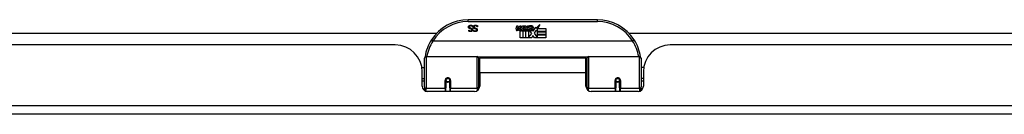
# Model space of a CAD drawing. Header units: inches. Extents: x 14 to 456, y 41 to 215.
# Tile 9 of 256: x 25.2 to 36.61, y 40.71 to 41.8. Entities that reach past the tile are written whole.
import ezdxf

# ---------------------------------------------------------------- set-up
doc = ezdxf.new("R2010")
doc.units = ezdxf.units.IN
doc.header["$MEASUREMENT"] = 0
doc.layers.add('Visible Edges(ANSI)', color=7, linetype='Continuous', lineweight=25)
doc.layers.add('Visible Tangent Edges(ANSI)', color=7, linetype='Continuous', lineweight=25)

msp = doc.modelspace()

# ---------------------------------------------------------------- linework, layer by layer
at = {"layer": 'Visible Edges(ANSI)'}
for p, q in [((31.895, 41.799), (30.399, 41.799)), ((19.16, 41.643), (30.034, 41.643)), ((30.405, 41.679), (30.406, 41.679)), ((30.405, 41.667), (30.405, 41.679)), ((30.45, 41.731), (30.45, 41.719)), ((30.45, 41.719), (30.45, 41.719)), ((30.459, 41.679), (30.46, 41.679)), ((30.459, 41.667), (30.459, 41.679)), ((30.505, 41.719), (30.504, 41.719)), ((30.505, 41.731), (30.505, 41.719)), ((30.955, 41.696), (30.961, 41.73)), ((30.961, 41.73), (30.974, 41.73)), ((30.974, 41.73), (30.968, 41.696)), ((30.991, 41.708), (30.995, 41.73)), ((30.995, 41.73), (31.008, 41.73)), ((31, 41.592), (31, 41.671)), ((31.008, 41.73), (31.002, 41.696)), ((31.018, 41.679), (31.017, 41.673)), ((31.017, 41.673), (31.03, 41.673)), ((31.022, 41.685), (31.019, 41.685)), ((31.021, 41.675), (31.022, 41.685)), ((31.032, 41.675), (31.021, 41.675)), ((31.025, 41.708), (31.029, 41.73)), ((31.029, 41.73), (31.042, 41.73)), ((31.03, 41.673), (31.03, 41.592)), ((31.042, 41.73), (31.032, 41.675)), ((31.034, 41.673), (31.056, 41.673)), ((31.034, 41.592), (31.034, 41.673)), ((31.038, 41.675), (31.062, 41.702)), ((31.054, 41.675), (31.038, 41.675)), ((31.049, 41.73), (31.065, 41.73)), ((31.062, 41.702), (31.049, 41.73)), ((31.068, 41.694), (31.054, 41.675)), ((31.056, 41.673), (31.064, 41.683)), ((31.064, 41.683), (31.064, 41.592)), ((31.065, 41.73), (31.073, 41.711)), ((31.07, 41.694), (31.068, 41.694)), ((31.068, 41.69), (31.075, 41.673)), ((31.068, 41.592), (31.068, 41.69)), ((31.078, 41.675), (31.07, 41.694)), ((31.073, 41.711), (31.075, 41.711)), ((31.075, 41.711), (31.088, 41.73)), ((31.075, 41.673), (31.098, 41.673)), ((31.094, 41.675), (31.078, 41.675)), ((31.105, 41.73), (31.08, 41.702)), ((31.08, 41.702), (31.094, 41.675)), ((31.088, 41.73), (31.105, 41.73)), ((31.098, 41.673), (31.098, 41.593)), ((31.098, 41.593), (31.134, 41.642)), ((31.103, 41.706), (31.14, 41.706)), ((31.11, 41.718), (31.11, 41.727)), ((31.134, 41.642), (31.114, 41.672)), ((31.139, 41.697), (31.115, 41.697)), ((31.144, 41.68), (31.151, 41.668)), ((31.151, 41.668), (31.182, 41.712)), ((31.184, 41.674), (31.164, 41.646)), ((31.164, 41.646), (31.201, 41.592)), ((31.182, 41.712), (31.184, 41.698)), ((31.184, 41.698), (31.228, 41.744)), ((31.186, 41.664), (31.184, 41.674)), ((31.201, 41.693), (31.186, 41.664)), ((31.201, 41.665), (31.201, 41.693)), ((31.3, 41.665), (31.201, 41.665)), ((31.201, 41.66), (31.3, 41.66)), ((31.201, 41.628), (31.201, 41.66)), ((31.228, 41.744), (31.203, 41.697)), ((31.203, 41.697), (31.3, 41.697)), ((31.3, 41.697), (31.3, 41.665)), ((31.3, 41.66), (31.3, 41.628)), ((32.261, 41.643), (37.314, 41.643)), ((32.304, 41.553), (29.99, 41.553)), ((31.03, 41.592), (31, 41.592)), ((31.064, 41.592), (31.034, 41.592)), ((31.135, 41.592), (31.068, 41.592)), ((31.149, 41.618), (31.135, 41.592)), ((31.166, 41.592), (31.149, 41.618)), ((31.3, 41.592), (31.166, 41.592)), ((31.3, 41.628), (31.201, 41.628)), ((31.201, 41.624), (31.3, 41.624)), ((31.201, 41.592), (31.201, 41.624)), ((31.3, 41.624), (31.3, 41.592)), ((29.554, 41.509), (19.639, 41.509)), ((42.655, 41.509), (32.74, 41.509)), ((29.892, 41.024), (29.892, 41.354)), ((29.912, 41.374), (30.502, 41.374)), ((30.517, 41.358), (30.517, 41.02)), ((30.532, 41.186), (30.532, 41.354)), ((31.763, 41.354), (30.532, 41.354)), ((31.763, 41.186), (31.763, 41.354)), ((31.777, 41.02), (31.777, 41.358)), ((31.793, 41.374), (32.382, 41.374)), ((32.402, 41.354), (32.402, 41.024)), ((29.862, 41.249), (29.892, 41.249)), ((29.866, 41.031), (29.866, 41.197)), ((30.517, 41.282), (30.532, 41.282)), ((30.532, 41.186), (30.532, 41.031)), ((31.777, 41.282), (31.763, 41.282)), ((31.763, 41.031), (31.763, 41.186)), ((32.433, 41.249), (32.402, 41.249)), ((32.428, 41.197), (32.428, 41.031)), ((29.866, 41.123), (29.892, 41.123)), ((29.892, 41.09), (29.866, 41.09)), ((30.141, 41.102), (30.141, 41.015)), ((30.143, 41.099), (30.141, 41.099)), ((30.142, 41.106), (30.144, 41.105)), ((30.143, 41.106), (30.143, 41.102)), ((30.147, 41.09), (30.145, 41.09)), ((30.181, 41.09), (30.179, 41.09)), ((30.182, 41.098), (30.185, 41.097)), ((30.185, 41.015), (30.185, 41.102)), ((30.517, 41.091), (30.532, 41.091)), ((31.777, 41.091), (31.763, 41.091)), ((32.11, 41.102), (32.11, 41.015)), ((32.112, 41.098), (32.11, 41.097)), ((32.116, 41.09), (32.113, 41.09)), ((32.15, 41.09), (32.147, 41.09)), ((32.153, 41.106), (32.151, 41.105)), ((32.151, 41.102), (32.151, 41.106)), ((32.151, 41.099), (32.153, 41.099)), ((32.153, 41.015), (32.153, 41.102)), ((32.428, 41.123), (32.402, 41.123)), ((32.428, 41.09), (32.402, 41.09)), ((29.892, 41.024), (29.892, 40.982)), ((30.473, 40.972), (29.925, 40.972)), ((30.141, 40.972), (30.141, 41.015)), ((30.185, 41.015), (30.185, 40.972)), ((30.517, 40.993), (30.517, 41.02)), ((31.777, 41.02), (31.777, 40.993)), ((32.369, 40.972), (31.822, 40.972)), ((32.11, 40.972), (32.11, 41.015)), ((32.153, 41.015), (32.153, 40.972)), ((32.402, 40.982), (32.402, 41.024)), ((61.5, 40.709), (13.895, 40.709))]:
    msp.add_line(p, q, dxfattribs=at)
at = {"layer": 'Visible Edges(ANSI)', "flags": 128}
for points in [[(30.402, 41.715), (30.402, 41.715), (30.402, 41.716), (30.402, 41.717), (30.402, 41.717), (30.402, 41.718), (30.403, 41.719), (30.403, 41.719), (30.403, 41.72), (30.403, 41.721), (30.403, 41.721), (30.404, 41.722), (30.404, 41.723), (30.404, 41.723), (30.404, 41.724), (30.405, 41.725), (30.405, 41.725), (30.406, 41.726), (30.406, 41.727), (30.406, 41.727), (30.407, 41.728), (30.407, 41.728), (30.408, 41.729), (30.408, 41.729), (30.409, 41.73)], [(30.416, 41.697), (30.415, 41.697), (30.414, 41.698), (30.413, 41.698), (30.412, 41.698), (30.411, 41.699), (30.41, 41.7), (30.409, 41.7), (30.408, 41.701), (30.408, 41.701), (30.407, 41.702), (30.406, 41.703), (30.406, 41.703), (30.405, 41.704), (30.405, 41.705), (30.404, 41.706), (30.404, 41.707), (30.403, 41.708), (30.403, 41.708), (30.403, 41.709), (30.403, 41.71), (30.402, 41.711), (30.402, 41.712), (30.402, 41.713), (30.402, 41.715)], [(30.426, 41.663), (30.425, 41.663), (30.424, 41.663), (30.423, 41.663), (30.422, 41.663), (30.421, 41.663), (30.42, 41.663), (30.419, 41.663), (30.418, 41.663), (30.417, 41.663), (30.417, 41.663), (30.416, 41.664), (30.415, 41.664), (30.414, 41.664), (30.413, 41.664), (30.412, 41.664), (30.411, 41.665), (30.41, 41.665), (30.41, 41.665), (30.409, 41.666), (30.408, 41.666), (30.407, 41.666), (30.406, 41.667), (30.406, 41.667), (30.405, 41.667)], [(30.406, 41.679), (30.406, 41.678), (30.407, 41.678), (30.407, 41.677), (30.408, 41.677), (30.409, 41.676), (30.409, 41.676), (30.41, 41.675), (30.411, 41.675), (30.412, 41.674), (30.413, 41.674), (30.413, 41.674), (30.414, 41.673), (30.415, 41.673), (30.416, 41.672), (30.417, 41.672), (30.418, 41.672), (30.419, 41.672), (30.42, 41.671), (30.421, 41.671), (30.422, 41.671), (30.423, 41.671), (30.423, 41.671), (30.424, 41.671), (30.425, 41.671)], [(30.409, 41.73), (30.409, 41.73), (30.41, 41.731), (30.41, 41.731), (30.411, 41.732), (30.412, 41.732), (30.412, 41.732), (30.413, 41.733), (30.414, 41.733), (30.414, 41.733), (30.415, 41.734), (30.416, 41.734), (30.416, 41.734), (30.417, 41.735), (30.418, 41.735), (30.419, 41.735), (30.419, 41.735), (30.42, 41.735), (30.421, 41.736), (30.422, 41.736), (30.423, 41.736), (30.424, 41.736), (30.425, 41.736), (30.426, 41.736), (30.427, 41.736)], [(30.428, 41.728), (30.427, 41.728), (30.425, 41.728), (30.424, 41.728), (30.423, 41.728), (30.422, 41.727), (30.421, 41.727), (30.42, 41.727), (30.419, 41.726), (30.418, 41.726), (30.417, 41.726), (30.417, 41.725), (30.416, 41.725), (30.415, 41.724), (30.415, 41.724), (30.414, 41.723), (30.414, 41.722), (30.413, 41.722), (30.413, 41.721), (30.413, 41.72), (30.412, 41.719), (30.412, 41.719), (30.412, 41.718), (30.412, 41.717), (30.412, 41.716)], [(30.412, 41.716), (30.412, 41.715), (30.412, 41.715), (30.412, 41.714), (30.412, 41.713), (30.412, 41.713), (30.413, 41.712), (30.413, 41.712), (30.413, 41.711), (30.413, 41.711), (30.413, 41.71), (30.414, 41.71), (30.414, 41.709), (30.414, 41.709), (30.415, 41.708), (30.415, 41.708), (30.416, 41.708), (30.416, 41.707), (30.417, 41.707), (30.417, 41.707), (30.418, 41.706), (30.419, 41.706), (30.419, 41.706), (30.42, 41.705), (30.421, 41.705)], [(30.431, 41.693), (30.43, 41.693), (30.43, 41.693), (30.429, 41.693), (30.429, 41.694), (30.428, 41.694), (30.427, 41.694), (30.427, 41.694), (30.426, 41.694), (30.426, 41.694), (30.425, 41.694), (30.424, 41.695), (30.423, 41.695), (30.423, 41.695), (30.422, 41.695), (30.421, 41.695), (30.421, 41.695), (30.42, 41.696), (30.419, 41.696), (30.419, 41.696), (30.418, 41.696), (30.418, 41.696), (30.417, 41.696), (30.417, 41.697), (30.416, 41.697)], [(30.421, 41.705), (30.421, 41.705), (30.422, 41.705), (30.422, 41.705), (30.423, 41.705), (30.423, 41.705), (30.424, 41.704), (30.424, 41.704), (30.425, 41.704), (30.425, 41.704), (30.426, 41.704), (30.426, 41.704), (30.427, 41.704), (30.427, 41.704), (30.428, 41.703), (30.428, 41.703), (30.429, 41.703), (30.429, 41.703), (30.43, 41.703), (30.43, 41.703), (30.431, 41.703), (30.432, 41.702), (30.432, 41.702), (30.433, 41.702), (30.434, 41.702)], [(30.425, 41.671), (30.426, 41.671), (30.427, 41.671), (30.429, 41.671), (30.429, 41.671), (30.43, 41.671), (30.431, 41.672), (30.432, 41.672), (30.433, 41.672), (30.434, 41.673), (30.435, 41.673), (30.435, 41.673), (30.436, 41.674), (30.437, 41.674), (30.437, 41.675), (30.438, 41.676), (30.438, 41.676), (30.439, 41.677), (30.439, 41.677), (30.439, 41.678), (30.44, 41.679), (30.44, 41.68), (30.44, 41.68), (30.44, 41.681), (30.44, 41.682)], [(30.45, 41.683), (30.45, 41.682), (30.45, 41.68), (30.449, 41.679), (30.449, 41.678), (30.449, 41.676), (30.448, 41.675), (30.448, 41.674), (30.447, 41.673), (30.446, 41.672), (30.445, 41.671), (30.444, 41.669), (30.443, 41.668), (30.442, 41.668), (30.441, 41.667), (30.44, 41.666), (30.438, 41.665), (30.437, 41.665), (30.435, 41.664), (30.434, 41.664), (30.433, 41.663), (30.431, 41.663), (30.429, 41.663), (30.428, 41.663), (30.426, 41.663)], [(30.427, 41.736), (30.428, 41.736), (30.43, 41.736), (30.431, 41.736), (30.432, 41.736), (30.433, 41.736), (30.434, 41.736), (30.435, 41.736), (30.436, 41.735), (30.437, 41.735), (30.438, 41.735), (30.439, 41.735), (30.44, 41.734), (30.441, 41.734), (30.442, 41.734), (30.443, 41.734), (30.444, 41.733), (30.445, 41.733), (30.445, 41.733), (30.446, 41.732), (30.447, 41.732), (30.448, 41.732), (30.449, 41.731), (30.45, 41.731), (30.45, 41.731)], [(30.45, 41.719), (30.449, 41.719), (30.448, 41.72), (30.447, 41.721), (30.446, 41.721), (30.446, 41.722), (30.445, 41.723), (30.444, 41.723), (30.443, 41.724), (30.442, 41.724), (30.441, 41.725), (30.44, 41.725), (30.439, 41.725), (30.438, 41.726), (30.437, 41.726), (30.436, 41.727), (30.435, 41.727), (30.434, 41.727), (30.433, 41.727), (30.432, 41.727), (30.431, 41.728), (30.431, 41.728), (30.43, 41.728), (30.429, 41.728), (30.428, 41.728)], [(30.44, 41.682), (30.44, 41.683), (30.44, 41.683), (30.44, 41.684), (30.44, 41.685), (30.44, 41.685), (30.439, 41.686), (30.439, 41.687), (30.439, 41.687), (30.439, 41.688), (30.438, 41.688), (30.438, 41.689), (30.438, 41.689), (30.437, 41.69), (30.437, 41.69), (30.436, 41.69), (30.436, 41.691), (30.435, 41.691), (30.435, 41.691), (30.434, 41.692), (30.434, 41.692), (30.433, 41.692), (30.432, 41.693), (30.432, 41.693), (30.431, 41.693)], [(30.434, 41.702), (30.434, 41.702), (30.435, 41.702), (30.435, 41.701), (30.436, 41.701), (30.436, 41.701), (30.437, 41.701), (30.438, 41.701), (30.438, 41.7), (30.439, 41.7), (30.439, 41.7), (30.44, 41.7), (30.44, 41.7), (30.441, 41.699), (30.441, 41.699), (30.442, 41.699), (30.442, 41.698), (30.442, 41.698), (30.443, 41.698), (30.443, 41.698), (30.444, 41.697), (30.444, 41.697), (30.444, 41.697), (30.445, 41.696), (30.445, 41.696)], [(30.445, 41.696), (30.446, 41.695), (30.446, 41.695), (30.446, 41.695), (30.447, 41.694), (30.447, 41.694), (30.447, 41.693), (30.447, 41.693), (30.448, 41.692), (30.448, 41.692), (30.448, 41.691), (30.448, 41.691), (30.449, 41.69), (30.449, 41.69), (30.449, 41.689), (30.449, 41.689), (30.449, 41.688), (30.449, 41.687), (30.45, 41.687), (30.45, 41.686), (30.45, 41.686), (30.45, 41.685), (30.45, 41.684), (30.45, 41.684), (30.45, 41.683)], [(30.456, 41.715), (30.456, 41.715), (30.457, 41.716), (30.457, 41.717), (30.457, 41.717), (30.457, 41.718), (30.457, 41.719), (30.457, 41.719), (30.457, 41.72), (30.457, 41.721), (30.458, 41.721), (30.458, 41.722), (30.458, 41.723), (30.458, 41.723), (30.459, 41.724), (30.459, 41.725), (30.459, 41.725), (30.46, 41.726), (30.46, 41.727), (30.461, 41.727), (30.461, 41.728), (30.461, 41.728), (30.462, 41.729), (30.462, 41.729), (30.463, 41.73)], [(30.471, 41.697), (30.469, 41.697), (30.468, 41.698), (30.467, 41.698), (30.466, 41.698), (30.465, 41.699), (30.464, 41.7), (30.463, 41.7), (30.463, 41.701), (30.462, 41.701), (30.461, 41.702), (30.46, 41.703), (30.46, 41.703), (30.459, 41.704), (30.459, 41.705), (30.458, 41.706), (30.458, 41.707), (30.458, 41.708), (30.457, 41.708), (30.457, 41.709), (30.457, 41.71), (30.457, 41.711), (30.457, 41.712), (30.456, 41.713), (30.456, 41.715)], [(30.48, 41.663), (30.479, 41.663), (30.478, 41.663), (30.477, 41.663), (30.476, 41.663), (30.475, 41.663), (30.474, 41.663), (30.474, 41.663), (30.473, 41.663), (30.472, 41.663), (30.471, 41.663), (30.47, 41.664), (30.469, 41.664), (30.468, 41.664), (30.467, 41.664), (30.466, 41.664), (30.466, 41.665), (30.465, 41.665), (30.464, 41.665), (30.463, 41.666), (30.462, 41.666), (30.462, 41.666), (30.461, 41.667), (30.46, 41.667), (30.459, 41.667)], [(30.46, 41.679), (30.46, 41.678), (30.461, 41.678), (30.462, 41.677), (30.462, 41.677), (30.463, 41.676), (30.464, 41.676), (30.464, 41.675), (30.465, 41.675), (30.466, 41.674), (30.467, 41.674), (30.468, 41.674), (30.469, 41.673), (30.469, 41.673), (30.47, 41.672), (30.471, 41.672), (30.472, 41.672), (30.473, 41.672), (30.474, 41.671), (30.475, 41.671), (30.476, 41.671), (30.477, 41.671), (30.478, 41.671), (30.479, 41.671), (30.48, 41.671)], [(30.463, 41.73), (30.463, 41.73), (30.464, 41.731), (30.465, 41.731), (30.465, 41.732), (30.466, 41.732), (30.467, 41.732), (30.467, 41.733), (30.468, 41.733), (30.468, 41.733), (30.469, 41.734), (30.47, 41.734), (30.471, 41.734), (30.471, 41.735), (30.472, 41.735), (30.473, 41.735), (30.474, 41.735), (30.475, 41.735), (30.475, 41.736), (30.476, 41.736), (30.477, 41.736), (30.478, 41.736), (30.479, 41.736), (30.48, 41.736), (30.481, 41.736)], [(30.482, 41.728), (30.481, 41.728), (30.48, 41.728), (30.478, 41.728), (30.477, 41.728), (30.476, 41.727), (30.475, 41.727), (30.474, 41.727), (30.473, 41.726), (30.472, 41.726), (30.472, 41.726), (30.471, 41.725), (30.47, 41.725), (30.47, 41.724), (30.469, 41.724), (30.469, 41.723), (30.468, 41.722), (30.468, 41.722), (30.467, 41.721), (30.467, 41.72), (30.467, 41.719), (30.467, 41.719), (30.466, 41.718), (30.466, 41.717), (30.466, 41.716)], [(30.466, 41.716), (30.466, 41.715), (30.466, 41.715), (30.466, 41.714), (30.467, 41.713), (30.467, 41.713), (30.467, 41.712), (30.467, 41.712), (30.467, 41.711), (30.467, 41.711), (30.468, 41.71), (30.468, 41.71), (30.468, 41.709), (30.469, 41.709), (30.469, 41.708), (30.47, 41.708), (30.47, 41.708), (30.471, 41.707), (30.471, 41.707), (30.472, 41.707), (30.472, 41.706), (30.473, 41.706), (30.474, 41.706), (30.474, 41.705), (30.475, 41.705)], [(30.485, 41.693), (30.485, 41.693), (30.484, 41.693), (30.483, 41.693), (30.483, 41.694), (30.482, 41.694), (30.482, 41.694), (30.481, 41.694), (30.48, 41.694), (30.48, 41.694), (30.479, 41.694), (30.478, 41.695), (30.478, 41.695), (30.477, 41.695), (30.476, 41.695), (30.476, 41.695), (30.475, 41.695), (30.474, 41.696), (30.474, 41.696), (30.473, 41.696), (30.473, 41.696), (30.472, 41.696), (30.472, 41.696), (30.471, 41.697), (30.471, 41.697)], [(30.475, 41.705), (30.476, 41.705), (30.476, 41.705), (30.477, 41.705), (30.477, 41.705), (30.478, 41.705), (30.478, 41.704), (30.479, 41.704), (30.479, 41.704), (30.48, 41.704), (30.48, 41.704), (30.481, 41.704), (30.481, 41.704), (30.481, 41.704), (30.482, 41.703), (30.482, 41.703), (30.483, 41.703), (30.484, 41.703), (30.484, 41.703), (30.485, 41.703), (30.485, 41.703), (30.486, 41.702), (30.486, 41.702), (30.487, 41.702), (30.488, 41.702)], [(30.504, 41.683), (30.504, 41.682), (30.504, 41.68), (30.504, 41.679), (30.503, 41.678), (30.503, 41.676), (30.502, 41.675), (30.502, 41.674), (30.501, 41.673), (30.5, 41.672), (30.499, 41.671), (30.498, 41.669), (30.497, 41.668), (30.496, 41.668), (30.495, 41.667), (30.494, 41.666), (30.493, 41.665), (30.491, 41.665), (30.49, 41.664), (30.488, 41.664), (30.487, 41.663), (30.485, 41.663), (30.484, 41.663), (30.482, 41.663), (30.48, 41.663)], [(30.48, 41.671), (30.481, 41.671), (30.482, 41.671), (30.483, 41.671), (30.484, 41.671), (30.485, 41.671), (30.486, 41.672), (30.486, 41.672), (30.487, 41.672), (30.488, 41.673), (30.489, 41.673), (30.49, 41.673), (30.49, 41.674), (30.491, 41.674), (30.491, 41.675), (30.492, 41.676), (30.492, 41.676), (30.493, 41.677), (30.493, 41.677), (30.494, 41.678), (30.494, 41.679), (30.494, 41.68), (30.494, 41.68), (30.494, 41.681), (30.494, 41.682)], [(30.481, 41.736), (30.483, 41.736), (30.484, 41.736), (30.485, 41.736), (30.486, 41.736), (30.487, 41.736), (30.488, 41.736), (30.49, 41.736), (30.491, 41.735), (30.492, 41.735), (30.493, 41.735), (30.494, 41.735), (30.494, 41.734), (30.495, 41.734), (30.496, 41.734), (30.497, 41.734), (30.498, 41.733), (30.499, 41.733), (30.5, 41.733), (30.501, 41.732), (30.501, 41.732), (30.502, 41.732), (30.503, 41.731), (30.504, 41.731), (30.505, 41.731)], [(30.504, 41.719), (30.503, 41.719), (30.502, 41.72), (30.502, 41.721), (30.501, 41.721), (30.5, 41.722), (30.499, 41.723), (30.498, 41.723), (30.497, 41.724), (30.496, 41.724), (30.495, 41.725), (30.494, 41.725), (30.493, 41.725), (30.492, 41.726), (30.491, 41.726), (30.49, 41.727), (30.49, 41.727), (30.489, 41.727), (30.488, 41.727), (30.487, 41.727), (30.486, 41.728), (30.485, 41.728), (30.484, 41.728), (30.483, 41.728), (30.482, 41.728)], [(30.494, 41.682), (30.494, 41.683), (30.494, 41.683), (30.494, 41.684), (30.494, 41.685), (30.494, 41.685), (30.494, 41.686), (30.493, 41.687), (30.493, 41.687), (30.493, 41.688), (30.493, 41.688), (30.492, 41.689), (30.492, 41.689), (30.492, 41.69), (30.491, 41.69), (30.491, 41.69), (30.49, 41.691), (30.49, 41.691), (30.489, 41.691), (30.488, 41.692), (30.488, 41.692), (30.487, 41.692), (30.486, 41.693), (30.486, 41.693), (30.485, 41.693)], [(30.488, 41.702), (30.488, 41.702), (30.489, 41.702), (30.49, 41.701), (30.49, 41.701), (30.491, 41.701), (30.491, 41.701), (30.492, 41.701), (30.492, 41.7), (30.493, 41.7), (30.493, 41.7), (30.494, 41.7), (30.494, 41.7), (30.495, 41.699), (30.495, 41.699), (30.496, 41.699), (30.496, 41.698), (30.497, 41.698), (30.497, 41.698), (30.498, 41.698), (30.498, 41.697), (30.498, 41.697), (30.499, 41.697), (30.499, 41.696), (30.5, 41.696)], [(30.5, 41.696), (30.5, 41.695), (30.5, 41.695), (30.501, 41.695), (30.501, 41.694), (30.501, 41.694), (30.501, 41.693), (30.502, 41.693), (30.502, 41.692), (30.502, 41.692), (30.502, 41.691), (30.503, 41.691), (30.503, 41.69), (30.503, 41.69), (30.503, 41.689), (30.503, 41.689), (30.504, 41.688), (30.504, 41.687), (30.504, 41.687), (30.504, 41.686), (30.504, 41.686), (30.504, 41.685), (30.504, 41.684), (30.504, 41.684), (30.504, 41.683)], [(29.973, 41.566), (29.973, 41.565), (29.973, 41.565), (29.973, 41.565), (29.973, 41.565), (29.973, 41.565), (29.973, 41.564), (29.974, 41.564), (29.974, 41.563), (29.975, 41.563), (29.975, 41.563), (29.976, 41.562), (29.977, 41.562), (29.978, 41.561), (29.978, 41.56), (29.979, 41.56), (29.98, 41.559), (29.981, 41.558), (29.982, 41.558), (29.983, 41.557), (29.984, 41.556), (29.985, 41.556), (29.986, 41.555), (29.987, 41.554), (29.988, 41.554)], [(29.99, 41.553), (29.99, 41.553), (29.99, 41.553), (29.99, 41.553), (29.99, 41.553), (29.99, 41.553), (29.99, 41.553), (29.99, 41.553), (29.99, 41.553), (29.99, 41.553), (29.989, 41.553), (29.989, 41.553), (29.989, 41.553), (29.989, 41.553), (29.989, 41.553), (29.989, 41.553), (29.989, 41.553), (29.989, 41.553), (29.989, 41.553), (29.989, 41.553), (29.989, 41.553), (29.989, 41.553), (29.988, 41.553), (29.988, 41.554), (29.988, 41.554)], [(32.306, 41.554), (32.306, 41.554), (32.306, 41.553), (32.306, 41.553), (32.306, 41.553), (32.306, 41.553), (32.306, 41.553), (32.306, 41.553), (32.306, 41.553), (32.305, 41.553), (32.305, 41.553), (32.305, 41.553), (32.305, 41.553), (32.305, 41.553), (32.305, 41.553), (32.305, 41.553), (32.305, 41.553), (32.305, 41.553), (32.305, 41.553), (32.305, 41.553), (32.304, 41.553), (32.304, 41.553), (32.304, 41.553), (32.304, 41.553), (32.304, 41.553)], [(32.322, 41.566), (32.322, 41.565), (32.322, 41.565), (32.322, 41.565), (32.322, 41.565), (32.321, 41.565), (32.321, 41.564), (32.321, 41.564), (32.32, 41.563), (32.32, 41.563), (32.319, 41.563), (32.318, 41.562), (32.318, 41.562), (32.317, 41.561), (32.316, 41.56), (32.315, 41.56), (32.314, 41.559), (32.313, 41.558), (32.312, 41.558), (32.311, 41.557), (32.31, 41.556), (32.309, 41.556), (32.308, 41.555), (32.307, 41.554), (32.306, 41.554)], [(29.899, 41.373), (29.899, 41.373), (29.899, 41.373), (29.899, 41.372), (29.899, 41.372), (29.899, 41.372), (29.899, 41.372), (29.899, 41.371), (29.899, 41.371), (29.899, 41.371), (29.898, 41.371), (29.898, 41.371), (29.898, 41.37), (29.898, 41.37), (29.898, 41.37), (29.898, 41.37), (29.898, 41.37), (29.898, 41.369), (29.898, 41.369), (29.898, 41.369), (29.898, 41.369), (29.898, 41.369), (29.898, 41.368), (29.898, 41.368), (29.898, 41.368)], [(32.396, 41.368), (32.396, 41.368), (32.396, 41.368), (32.396, 41.369), (32.396, 41.369), (32.396, 41.369), (32.396, 41.369), (32.396, 41.369), (32.396, 41.37), (32.396, 41.37), (32.396, 41.37), (32.396, 41.37), (32.396, 41.37), (32.396, 41.371), (32.396, 41.371), (32.396, 41.371), (32.396, 41.371), (32.396, 41.371), (32.396, 41.372), (32.396, 41.372), (32.396, 41.372), (32.396, 41.372), (32.396, 41.373), (32.396, 41.373), (32.396, 41.373)], [(30.141, 41.102), (30.141, 41.104), (30.142, 41.107), (30.143, 41.109), (30.144, 41.112), (30.145, 41.114), (30.147, 41.116), (30.149, 41.118), (30.152, 41.12), (30.154, 41.121), (30.157, 41.122), (30.16, 41.123), (30.163, 41.123), (30.166, 41.123), (30.169, 41.122), (30.172, 41.121), (30.174, 41.12), (30.177, 41.118), (30.179, 41.116), (30.181, 41.114), (30.182, 41.112), (30.183, 41.109), (30.184, 41.107), (30.184, 41.104), (30.185, 41.102)], [(32.11, 41.102), (32.11, 41.104), (32.11, 41.107), (32.111, 41.109), (32.112, 41.112), (32.114, 41.114), (32.116, 41.116), (32.118, 41.118), (32.12, 41.12), (32.123, 41.121), (32.126, 41.122), (32.129, 41.123), (32.132, 41.123), (32.134, 41.123), (32.137, 41.122), (32.14, 41.121), (32.143, 41.12), (32.145, 41.118), (32.147, 41.116), (32.149, 41.114), (32.15, 41.112), (32.152, 41.109), (32.152, 41.107), (32.153, 41.104), (32.153, 41.102)], [(30.531, 41.053), (30.531, 41.053), (30.531, 41.053), (30.531, 41.053), (30.531, 41.053), (30.531, 41.053), (30.531, 41.053), (30.531, 41.054), (30.531, 41.054), (30.531, 41.054), (30.531, 41.054), (30.531, 41.054), (30.531, 41.054), (30.531, 41.054), (30.532, 41.054), (30.532, 41.054), (30.532, 41.054), (30.532, 41.054), (30.532, 41.054), (30.532, 41.054), (30.532, 41.054), (30.532, 41.054), (30.532, 41.054), (30.532, 41.054), (30.532, 41.054)], [(31.763, 41.054), (31.763, 41.054), (31.763, 41.054), (31.763, 41.054), (31.763, 41.054), (31.763, 41.054), (31.763, 41.054), (31.763, 41.054), (31.763, 41.054), (31.763, 41.054), (31.763, 41.054), (31.763, 41.054), (31.763, 41.054), (31.763, 41.054), (31.763, 41.054), (31.763, 41.054), (31.763, 41.054), (31.763, 41.054), (31.763, 41.053), (31.763, 41.053), (31.763, 41.053), (31.763, 41.053), (31.763, 41.053), (31.763, 41.053), (31.763, 41.053)]]:
    msp.add_lwpolyline(points, dxfattribs=at)
at = {"layer": 'Visible Edges(ANSI)'}
for centre in [(30.163, 41.102), (32.131, 41.102)]:
    msp.add_circle(centre, 0.0197, dxfattribs=at)
for centre, radius, start, end in [((30.399, 41.292), 0.507, 90, 147.3142), ((31.895, 41.292), 0.507, 32.6858, 90), ((30.983, 41.69), 0.0288, 169, 198.4748), ((30.965, 41.684), 0.0105, 198.4748, 269.6788), ((30.966, 41.699), 0.0246, 269.6788, 333.9508), ((30.98, 41.693), 0.0123, 169.9922, 203.5487), ((30.975, 41.691), 0.006, 203.5487, 276.1027), ((30.974, 41.697), 0.0126, 276.1027, 327.6083), ((30.945, 41.715), 0.0465, 328.5584, 350.8257), ((31.016, 41.69), 0.0288, 183.6169, 196.9928), ((30.999, 41.684), 0.0101, 196.9928, 269.4776), ((30.999, 41.698), 0.024, 269.4776, 327.4114), ((31, 41.695), 0.024, 268.7952, 316.5849), ((31.014, 41.693), 0.0123, 170, 203.5571), ((31.008, 41.691), 0.006, 203.5571, 276.03), ((31.008, 41.697), 0.0126, 276.03, 327.5992), ((30.979, 41.716), 0.0465, 327.5992, 350), ((31.129, 41.695), 0.0282, 156.1555, 203.8445), ((31.117, 41.69), 0.0152, 203.8445, 265.0802), ((31.128, 41.669), 0.0607, 81.5605, 107.3343), ((31.122, 41.69), 0.0307, 64.6784, 112.5609), ((31.123, 41.693), 0.00955, 151.4547, 231.1652), ((31.121, 41.704), 0.033, 257.079, 313.1785), ((31.121, 41.704), 0.0299, 260.4085, 314.1684), ((31.124, 41.694), 0.0109, 231.1652, 289.3797), ((31.122, 41.699), 0.0168, 289.3797, 352.9975), ((31.131, 41.709), 0.0096, 343.5261, 64.6784), ((31.134, 41.71), 0.0197, 356.5646, 81.5605), ((31.114, 41.711), 0.0398, 314.1684, 356.5646), ((30.399, 41.292), 0.507, 147.3142, 170.7932), ((31.895, 41.292), 0.507, 9.2068, 32.6858), ((29.554, 41.197), 0.312, 0, 90), ((32.74, 41.197), 0.312, 90, 180), ((29.912, 41.354), 0.0197, 90, 180), ((30.502, 41.358), 0.0157, 0, 90), ((31.793, 41.358), 0.0157, 90, 180), ((32.382, 41.354), 0.0197, 0, 90), ((30.163, 41.102), 0.0217, 180, 348.1708), ((32.131, 41.102), 0.0217, 191.8292, 0), ((29.925, 41.031), 0.0591, 180, 270), ((30.473, 41.031), 0.0591, 270, 0), ((31.822, 41.031), 0.0591, 180, 270), ((32.369, 41.031), 0.0591, 270, 0)]:
    msp.add_arc(centre, radius, start, end, dxfattribs=at)
at = {"layer": 'Visible Tangent Edges(ANSI)'}
for p, q in [((30.399, 41.779), (30.399, 41.799)), ((30.399, 41.779), (31.895, 41.779)), ((31.895, 41.779), (31.895, 41.799)), ((29.912, 41.374), (29.912, 41.005)), ((30.502, 41.005), (30.502, 41.374)), ((31.779, 41.366), (30.515, 41.366)), ((31.793, 41.374), (31.793, 41.005)), ((32.382, 41.005), (32.382, 41.374)), ((31.763, 41.186), (30.532, 41.186)), ((30.131, 41.005), (30.131, 41.097)), ((30.194, 41.097), (30.194, 41.005)), ((32.1, 41.005), (32.1, 41.097)), ((32.163, 41.097), (32.163, 41.005)), ((29.912, 40.974), (29.912, 41.005)), ((30.131, 41.005), (29.912, 41.005)), ((30.131, 41.005), (30.131, 40.972)), ((30.502, 41.005), (30.194, 41.005)), ((30.194, 40.972), (30.194, 41.005)), ((30.502, 41.005), (30.502, 40.98)), ((32.1, 41.005), (31.793, 41.005)), ((31.793, 40.98), (31.793, 41.005)), ((32.1, 41.005), (32.1, 40.972)), ((32.382, 41.005), (32.163, 41.005)), ((32.163, 40.972), (32.163, 41.005)), ((32.382, 41.005), (32.382, 40.974)), ((13.895, 40.808), (61.5, 40.808))]:
    msp.add_line(p, q, dxfattribs=at)
at = {"layer": 'Visible Tangent Edges(ANSI)', "flags": 128}
for points in [[(30.194, 41.097), (30.194, 41.101), (30.193, 41.105), (30.192, 41.109), (30.191, 41.113), (30.188, 41.116), (30.186, 41.12), (30.183, 41.123), (30.179, 41.125), (30.176, 41.127), (30.172, 41.129), (30.167, 41.13), (30.163, 41.13), (30.159, 41.13), (30.155, 41.129), (30.15, 41.127), (30.147, 41.125), (30.143, 41.123), (30.14, 41.12), (30.137, 41.116), (30.135, 41.113), (30.134, 41.109), (30.132, 41.105), (30.132, 41.101), (30.131, 41.097)], [(30.531, 41.091), (30.53, 41.088), (30.53, 41.086), (30.529, 41.084), (30.529, 41.081), (30.528, 41.079), (30.527, 41.076), (30.527, 41.074), (30.526, 41.072), (30.526, 41.069), (30.525, 41.067), (30.525, 41.064), (30.525, 41.062), (30.524, 41.059), (30.524, 41.057), (30.523, 41.055), (30.523, 41.052), (30.522, 41.05), (30.522, 41.047), (30.522, 41.045), (30.521, 41.042), (30.521, 41.04), (30.521, 41.037), (30.52, 41.035), (30.52, 41.032)], [(31.774, 41.032), (31.774, 41.035), (31.774, 41.037), (31.773, 41.04), (31.773, 41.042), (31.773, 41.045), (31.772, 41.047), (31.772, 41.05), (31.772, 41.052), (31.771, 41.055), (31.771, 41.057), (31.77, 41.06), (31.77, 41.062), (31.769, 41.064), (31.769, 41.067), (31.769, 41.069), (31.768, 41.072), (31.768, 41.074), (31.767, 41.076), (31.766, 41.079), (31.766, 41.081), (31.765, 41.084), (31.765, 41.086), (31.764, 41.088), (31.764, 41.091)], [(32.163, 41.097), (32.163, 41.101), (32.162, 41.105), (32.161, 41.109), (32.159, 41.113), (32.157, 41.116), (32.154, 41.12), (32.151, 41.123), (32.148, 41.125), (32.144, 41.127), (32.14, 41.129), (32.136, 41.13), (32.132, 41.13), (32.127, 41.13), (32.123, 41.129), (32.119, 41.127), (32.115, 41.125), (32.112, 41.123), (32.109, 41.12), (32.106, 41.116), (32.104, 41.113), (32.102, 41.109), (32.101, 41.105), (32.1, 41.101), (32.1, 41.097)]]:
    msp.add_lwpolyline(points, dxfattribs=at)
at = {"layer": 'Visible Tangent Edges(ANSI)'}
for centre, start, end in [((30.399, 41.292), 90, 147.5011), ((31.895, 41.292), 32.4989, 90), ((30.399, 41.288), 147.0552, 169.8777), ((31.895, 41.288), 10.1223, 32.9448)]:
    msp.add_arc(centre, 0.487, start, end, dxfattribs=at)
for centre, major_axis, ratio, start_param, end_param in [((29.918, 41.37), (-0.0194, 0.0031), 0.187438, 0, 0.544489), ((32.376, 41.37), (0.0194, 0.0031), 0.187438, 5.738696, 6.283185), ((30.131, 41.102), (0.00984, 0), 0.476565, 4.712389, 6.283185), ((30.194, 41.102), (-0.00984, 0), 0.476565, 0, 1.570796), ((32.1, 41.102), (0.00984, 0), 0.476565, 4.712389, 6.283185), ((32.163, 41.102), (-0.00984, 0), 0.476565, 0, 1.570796), ((29.912, 41.024), (-0.0197, 0), 0.965926, 0, 1.570796), ((30.131, 41.015), (0.00984, 0), 0.965926, 4.712389, 6.283185), ((30.194, 41.015), (-0.00984, 0), 0.965926, 0, 1.570796), ((30.502, 41.02), (0.0157, 0), 0.965926, 4.712389, 6.283185), ((31.793, 41.02), (-0.0157, 0), 0.965926, 0, 1.570796), ((32.1, 41.015), (0.00984, 0), 0.965926, 4.712389, 6.283185), ((32.163, 41.015), (-0.00984, 0), 0.965926, 0, 1.570796), ((32.382, 41.024), (0.0197, 0), 0.965926, 4.712389, 6.283185)]:
    msp.add_ellipse(centre, major_axis=major_axis, ratio=ratio, start_param=start_param, end_param=end_param, dxfattribs=at)

doc.saveas('drawing.dxf')
